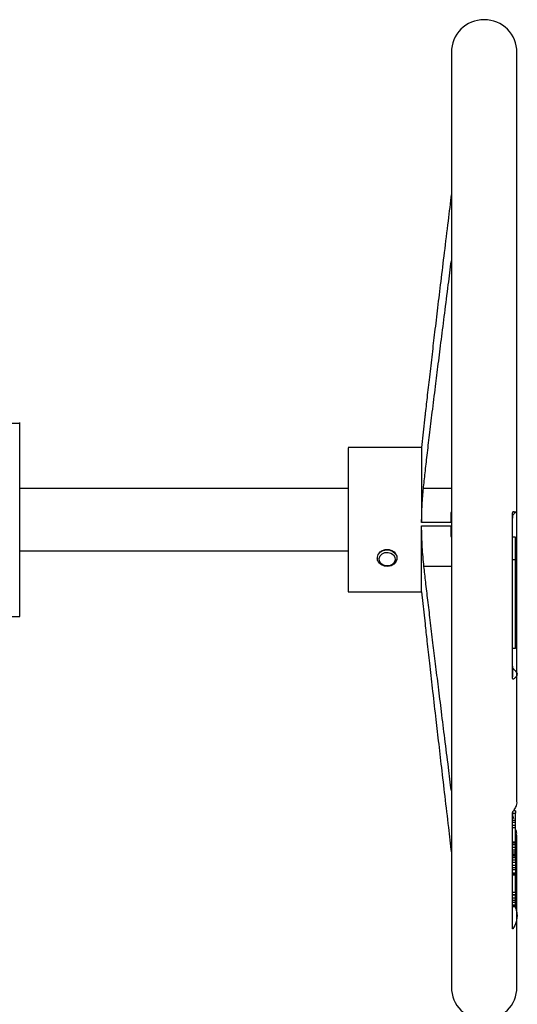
# Model space of a CAD drawing. Header units: millimetres. Extents: x 474 to 2197, y 77 to 1503.
# Tile 21 of 25: x 1107 to 1259, y 819 to 1120. Entities that reach past the tile are written whole.
import ezdxf

# ---------------------------------------------------------------- set-up
doc = ezdxf.new("R2010")
doc.units = ezdxf.units.MM

msp = doc.modelspace()

# ---------------------------------------------------------------- linework, layer by layer
at = {"color": 7, "linetype": 'Continuous', "lineweight": 25}
for p, q in [((1238.92, 1109.55), (1238.92, 824.55)), ((1258.92, 969.44), (1258.92, 1109.55)), ((1230.85, 998.39), (1229.86, 989.05)), ((1098.35, 996.55), (1107.35, 996.55)), ((1107.35, 996.55), (1107.35, 996.75)), ((1107.35, 937.55), (1107.35, 996.55)), ((1229.86, 989.05), (1207.51, 989.05)), ((1229.86, 989.05), (1229.86, 966.17)), ((1207.51, 976.55), (1107.35, 976.55)), ((1257.51, 919.14), (1257.51, 968.58)), ((1258.92, 919.94), (1258.92, 969.52)), ((1238.86, 966.17), (1229.86, 966.17)), ((1229.86, 945.05), (1229.86, 965.16)), ((1229.86, 965.16), (1238.86, 965.16)), ((1258.51, 961.73), (1257.51, 961.73)), ((1258.51, 954.82), (1258.51, 961.73)), ((1107.35, 957.55), (1207.51, 957.55)), ((1216.35, 955.37), (1216.35, 955.31)), ((1222.35, 955.31), (1222.35, 955.37)), ((1258.51, 954.82), (1257.51, 954.82)), ((1207.51, 945.05), (1229.86, 945.05)), ((1229.86, 945.05), (1230.89, 935.33)), ((1098.35, 937.55), (1107.35, 937.55)), ((1258.51, 927.79), (1257.51, 927.79)), ((1258.92, 881), (1258.92, 919.94)), ((1257.51, 877.59), (1258.51, 877.59)), ((1258.51, 878.25), (1257.82, 878.25)), ((1258.51, 878.25), (1258.51, 877.59)), ((1258.51, 875.36), (1258.51, 877.59)), ((1258.51, 875.36), (1257.51, 875.36)), ((1258.51, 874.71), (1257.51, 874.71)), ((1258.51, 874.71), (1258.51, 875.36)), ((1258.51, 873.78), (1258.51, 874.71)), ((1258.51, 873.78), (1257.51, 873.78)), ((1258.51, 873.13), (1257.51, 873.13)), ((1258.51, 873.13), (1258.51, 873.78)), ((1258.51, 868.74), (1258.51, 873.13)), ((1258.92, 846.27), (1258.92, 870.83)), ((1258.51, 868.74), (1257.51, 868.74)), ((1258.51, 868.41), (1257.51, 868.41)), ((1258.51, 867.95), (1257.51, 867.95)), ((1258.51, 868.41), (1258.51, 868.74)), ((1258.51, 867.95), (1258.51, 868.41)), ((1258.51, 867.14), (1258.51, 867.95)), ((1258.51, 867.14), (1257.51, 867.14)), ((1258.51, 866.33), (1257.51, 866.33)), ((1258.51, 865.63), (1257.51, 865.63)), ((1258.51, 865.05), (1257.51, 865.05)), ((1258.51, 866.33), (1258.51, 867.14)), ((1258.51, 865.63), (1258.51, 866.33)), ((1258.51, 865.05), (1258.51, 865.63)), ((1258.51, 864.71), (1258.51, 865.05)), ((1258.51, 864.71), (1257.51, 864.71)), ((1258.51, 864.47), (1257.51, 864.47)), ((1258.51, 864.47), (1257.51, 864.47)), ((1258.51, 863.94), (1257.51, 863.94)), ((1258.51, 863.22), (1257.51, 863.22)), ((1258.51, 862.51), (1257.51, 862.51)), ((1258.51, 864.47), (1258.51, 864.71)), ((1258.51, 864.47), (1258.51, 864.47)), ((1258.51, 863.94), (1258.51, 864.47)), ((1258.51, 863.94), (1258.51, 863.22)), ((1258.51, 863.22), (1258.51, 862.51)), ((1258.51, 862.51), (1258.51, 861.59)), ((1258.51, 861.59), (1257.51, 861.59)), ((1258.51, 860.91), (1257.51, 860.91)), ((1258.51, 860.24), (1257.51, 860.24)), ((1257.51, 859.36), (1258.51, 859.36)), ((1258.51, 858.93), (1257.51, 858.93)), ((1258.51, 861.59), (1258.51, 860.91)), ((1258.51, 860.91), (1258.51, 860.24)), ((1258.51, 860.24), (1258.51, 859.36)), ((1258.51, 858.93), (1258.51, 859.36)), ((1258.51, 858.74), (1258.51, 858.93)), ((1258.51, 858.74), (1257.51, 858.74)), ((1258.51, 858.61), (1257.51, 858.61)), ((1258.51, 858.61), (1258.51, 858.74)), ((1258.51, 853.39), (1258.51, 858.61)), ((1258.51, 853.39), (1257.51, 853.39)), ((1258.51, 853.39), (1258.51, 852.77)), ((1257.51, 852.77), (1258.51, 852.77)), ((1258.51, 852.54), (1257.51, 852.54)), ((1258.51, 851.63), (1257.51, 851.63)), ((1258.51, 850.98), (1257.51, 850.98)), ((1258.51, 850.36), (1257.51, 850.36)), ((1258.51, 852.54), (1258.51, 852.77)), ((1258.51, 851.63), (1258.51, 852.54)), ((1258.51, 850.98), (1258.51, 851.63)), ((1258.51, 850.36), (1258.51, 850.98)), ((1258.51, 849.49), (1258.51, 850.36)), ((1258.51, 849.49), (1257.51, 849.49)), ((1258.51, 849.15), (1257.51, 849.15)), ((1258.51, 849.03), (1257.51, 849.03)), ((1258.51, 849.15), (1258.51, 849.49)), ((1258.51, 849.03), (1258.51, 849.15)), ((1258.92, 824.55), (1258.92, 846.36))]:
    msp.add_line(p, q, dxfattribs=at)
at = {"color": 8, "linetype": 'Continuous', "lineweight": 25}
for p, q in [((1238.92, 976.53), (1230.4, 976.53)), ((1238.92, 952.82), (1230.57, 952.82))]:
    msp.add_line(p, q, dxfattribs=at)
at = {"color": 7, "linetype": 'Continuous', "lineweight": 25, "flags": 128}
for points in [[(1216.37, 955.59), (1216.66, 956.44), (1217.27, 957.15), (1218.14, 957.64), (1219.15, 957.85), (1220.18, 957.76), (1221.12, 957.37), (1221.84, 956.73), (1222.26, 955.92), (1222.33, 955.04), (1222.04, 954.19), (1221.42, 953.48), (1220.56, 952.99), (1219.55, 952.78), (1218.51, 952.87), (1217.58, 953.26), (1216.86, 953.9), (1216.43, 954.71), (1216.37, 955.59)], [(1216.91, 955.25), (1217.2, 956.02), (1217.81, 956.64), (1218.66, 957.02), (1219.61, 957.09), (1220.52, 956.84), (1221.26, 956.32), (1221.7, 955.61), (1221.78, 954.8), (1221.5, 954.03), (1220.88, 953.4), (1220.04, 953.03), (1219.08, 952.96), (1218.17, 953.2), (1217.44, 953.72), (1217, 954.44), (1216.91, 955.25)]]:
    msp.add_lwpolyline(points, dxfattribs=at)
at = {"color": 7, "linetype": 'Continuous', "lineweight": 25}
for centre, start, end in [((1248.92, 1109.55), 0, 180), ((1248.92, 824.55), 180, 0)]:
    msp.add_arc(centre, 10, start, end, dxfattribs=at)
for points, knots in [([(1238.92, 1066.43), (1238.58, 1063.67), (1237.86, 1057.7), (1236.77, 1048.79), (1235.7, 1039.96), (1234.73, 1031.87), (1233.85, 1024.49), (1233.01, 1017.44), (1232.24, 1010.8), (1231.53, 1004.59), (1231.08, 1000.55), (1230.87, 998.56), (1230.86, 998.38)], [0, 0, 0, 0, 0.121766, 0.263293, 0.392744, 0.511031, 0.620088, 0.718464, 0.821805, 0.91255, 0.992313, 1, 1, 1, 1]), ([(1230.4, 976.53), (1230.57, 978.13), (1230.94, 981.52), (1231.56, 986.96), (1232.3, 993.13), (1233.15, 1000.13), (1234.04, 1007.36), (1234.96, 1014.75), (1235.9, 1022.18), (1236.92, 1030.24), (1237.93, 1038.25), (1238.61, 1043.6), (1238.92, 1046.04)], [0, 0, 0, 0, 0.068869, 0.146238, 0.234598, 0.334999, 0.448169, 0.546796, 0.653913, 0.769124, 0.894481, 1, 1, 1, 1]), ([(1207.51, 988.99), (1207.51, 988.96), (1207.51, 988.87), (1207.51, 987.73), (1207.51, 985.82), (1207.51, 983.16), (1207.51, 979.89), (1207.51, 976.12), (1207.51, 972.01), (1207.51, 967.7), (1207.51, 963.38), (1207.51, 959.16), (1207.51, 956.63), (1207.51, 955.37)], [0, 0, 0, 0, 0.078315, 0.170484, 0.262652, 0.354821, 0.446989, 0.539158, 0.631326, 0.723495, 0.815663, 0.907832, 1, 1, 1, 1]), ([(1229.86, 966.17), (1229.87, 967.08), (1229.88, 968.91), (1230, 971.59), (1230.17, 974.17), (1230.32, 975.75), (1230.4, 976.53)], [0, 0, 0, 0, 0.248183, 0.497491, 0.748062, 1, 1, 1, 1]), ([(1238.86, 966.17), (1238.86, 967.08), (1238.86, 968.2), (1238.91, 969.29), (1238.92, 969.51)], [0, 0, 0, 0, 0.801479, 1, 1, 1, 1]), ([(1257.51, 968.58), (1257.52, 968.76), (1257.53, 969.01), (1257.61, 969.31), (1257.66, 969.44), (1257.71, 969.49), (1257.72, 969.51), (1257.73, 969.52), (1257.74, 969.52), (1257.75, 969.52), (1257.78, 969.52), (1257.84, 969.52), (1258.03, 969.51), (1258.39, 969.5), (1258.85, 969.47), (1258.81, 969.45), (1258.78, 969.44)], [0, 0, 0, 0, 0.086611, 0.125191, 0.164049, 0.173086, 0.1776, 0.183825, 0.184996, 0.187343, 0.196718, 0.215457, 0.252937, 0.402999, 0.678742, 1, 1, 1, 1]), ([(1257.51, 968.6), (1257.51, 968.59), (1257.51, 968.34), (1257.56, 968.13), (1257.56, 968.02), (1257.55, 967.94)], [0, 0, 0, 0, 0.010538, 0.275617, 1, 1, 1, 1]), ([(1257.6, 968.13), (1257.57, 968.03), (1257.52, 967.82), (1257.51, 967.62), (1257.51, 967.51)], [0, 0, 0, 0, 0.499269, 1, 1, 1, 1]), ([(1257.6, 968.12), (1257.66, 968.28), (1257.78, 968.59), (1258.1, 968.97), (1258.49, 969.27), (1258.79, 969.39), (1258.93, 969.44)], [0, 0, 0, 0, 0.2536569, 0.5099397, 0.7610293, 1, 1, 1, 1]), ([(1258.01, 969.53), (1257.91, 969.47), (1257.77, 969.39), (1257.68, 969.39), (1257.65, 969.39)], [0, 0, 0, 0, 0.716435, 1, 1, 1, 1]), ([(1230.57, 952.82), (1230.47, 953.77), (1230.28, 955.65), (1230.05, 958.75), (1229.89, 961.95), (1229.87, 964.09), (1229.86, 965.16)], [0, 0, 0, 0, 0.2521447, 0.502865, 0.7521398, 1, 1, 1, 1]), ([(1238.92, 961.76), (1238.91, 962.2), (1238.87, 963.34), (1238.86, 964.47), (1238.86, 965.16)], [0, 0, 0, 0, 0.39191, 1, 1, 1, 1]), ([(1216.83, 956.7), (1216.95, 956.88), (1217.27, 957.37), (1218.18, 957.89), (1218.96, 957.98), (1219.35, 958.02)], [0, 0, 0, 0, 0.236428, 0.619639, 1, 1, 1, 1]), ([(1219.35, 958.02), (1219.73, 957.98), (1220.51, 957.89), (1221.43, 957.36), (1221.76, 956.86), (1221.89, 956.67)], [0, 0, 0, 0, 0.373921, 0.752549, 1, 1, 1, 1]), ([(1207.51, 955.37), (1207.51, 954.19), (1207.51, 951.84), (1207.51, 949.02), (1207.51, 946.84), (1207.51, 945.52), (1207.51, 944.95), (1207.51, 945.08), (1207.51, 945.1)], [0, 0, 0, 0, 0.194163, 0.388327, 0.58249, 0.776653, 0.970816, 1, 1, 1, 1]), ([(1216.64, 954.33), (1216.62, 954.36), (1216.37, 954.64), (1216.36, 955.02), (1216.35, 955.37)], [0, 0, 0, 0, 0.091204, 1, 1, 1, 1]), ([(1222.35, 955.37), (1222.33, 955.03), (1222.32, 954.64), (1222.07, 954.36), (1222.05, 954.33)], [0, 0, 0, 0, 0.904977, 1, 1, 1, 1]), ([(1238.92, 884.36), (1238.63, 886.73), (1237.96, 892.06), (1236.96, 900.11), (1235.94, 908.31), (1235, 915.9), (1234.13, 922.91), (1233.3, 929.69), (1232.52, 936.18), (1231.78, 942.34), (1231.13, 947.81), (1230.75, 951.23), (1230.57, 952.82)], [0, 0, 0, 0, 0.103893, 0.233589, 0.353156, 0.463308, 0.566113, 0.660144, 0.760529, 0.850265, 0.930203, 1, 1, 1, 1]), ([(1230.9, 935.33), (1231.09, 933.56), (1231.52, 929.55), (1232.25, 923), (1233.12, 915.37), (1234.02, 907.48), (1234.96, 899.41), (1235.9, 891.29), (1236.93, 882.48), (1237.94, 873.81), (1238.62, 868.05), (1238.92, 865.47)], [0, 0, 0, 0, 0.076173, 0.172006, 0.280959, 0.403823, 0.510951, 0.627368, 0.752711, 0.889237, 1, 1, 1, 1]), ([(1257.52, 922.38), (1257.52, 922.23), (1257.53, 921.88), (1257.54, 921.52), (1257.54, 921.14), (1257.53, 920.78), (1257.52, 920.34), (1257.51, 919.84), (1257.51, 919.31), (1257.51, 919.13)], [0, 0, 0, 0, 0.11517, 0.265999, 0.411911, 0.558539, 0.712251, 0.898982, 1, 1, 1, 1]), ([(1258.24, 921.14), (1258.04, 921.34), (1257.73, 921.65), (1257.56, 922), (1257.52, 922.08), (1257.51, 922.07), (1257.51, 922.04), (1257.51, 922.02)], [0, 0, 0, 0, 0.476126, 0.729034, 0.861426, 0.929927, 1, 1, 1, 1]), ([(1258.17, 921.17), (1258.38, 920.98), (1258.97, 920.44), (1258.99, 919.66), (1258.57, 919.03), (1258.24, 918.73), (1258.05, 918.59), (1257.93, 918.5), (1257.85, 918.45), (1257.8, 918.42), (1257.77, 918.4), (1257.75, 918.39), (1257.75, 918.39), (1257.74, 918.38), (1257.72, 918.38), (1257.67, 918.4), (1257.61, 918.5), (1257.53, 918.74), (1257.52, 918.99), (1257.51, 919.14)], [0, 0, 0, 0, 0.186493, 0.528153, 0.697142, 0.781417, 0.823527, 0.844579, 0.865631, 0.876156, 0.881419, 0.88405, 0.885508, 0.886237, 0.889172, 0.899289, 0.918144, 0.9499, 1, 1, 1, 1]), ([(1257.66, 918.44), (1257.68, 918.46), (1257.75, 918.53), (1257.87, 918.52), (1257.97, 918.51)], [0, 0, 0, 0, 0.225488, 1, 1, 1, 1]), ([(1257.51, 877.15), (1257.52, 877.28), (1257.53, 877.51), (1257.61, 877.84), (1257.68, 878.04), (1257.78, 878.22), (1258, 878.42), (1258.16, 878.69), (1258.27, 878.85), (1258.27, 878.85), (1258.27, 878.86), (1258.28, 878.87), (1258.32, 878.93), (1258.45, 879.16), (1258.79, 879.87), (1259.02, 880.58), (1258.92, 881.09), (1258.92, 881.09)], [0, 0, 0, 0, 0.074185, 0.135808, 0.162585, 0.175301, 0.24411, 0.387051, 0.38708, 0.387311, 0.387957, 0.390405, 0.399926, 0.437468, 0.586506, 0.998755, 1, 1, 1, 1]), ([(1257.51, 842.53), (1257.51, 844.93), (1257.51, 849.72), (1257.51, 858.07), (1257.51, 867.14), (1257.51, 873.82), (1257.51, 877.15)], [0, 0, 0, 0, 0.249524, 0.5, 0.750476, 1, 1, 1, 1]), ([(1257.53, 877.36), (1257.53, 877.31), (1257.53, 877.04), (1257.63, 876.46), (1257.8, 876.15), (1257.89, 875.98)], [0, 0, 0, 0, 0.09205, 0.49474, 1, 1, 1, 1]), ([(1258.8, 870.94), (1258.83, 871.28), (1258.89, 871.85), (1258.62, 872.39), (1258.51, 872.6)], [0, 0, 0, 0, 0.5984062, 1, 1, 1, 1]), ([(1258.39, 849.03), (1258.55, 848.58), (1259, 847.26), (1258.95, 845.08), (1258.31, 843.33), (1257.84, 842.54), (1257.74, 842.37), (1257.7, 842.32), (1257.65, 842.29), (1257.6, 842.28), (1257.53, 842.33), (1257.52, 842.45), (1257.51, 842.53)], [0, 0, 0, 0, 0.1774286, 0.5284883, 0.8230894, 0.8639308, 0.8810299, 0.8887658, 0.898867, 0.9195673, 0.942794, 1, 1, 1, 1]), ([(1258.8, 847.56), (1258.83, 847.35), (1258.89, 846.99), (1258.92, 846.6), (1258.92, 846.43), (1258.92, 846.41)], [0, 0, 0, 0, 0.545394, 0.954316, 1, 1, 1, 1]), ([(1257.67, 842.3), (1257.68, 842.33), (1257.75, 842.5), (1257.86, 842.6), (1257.94, 842.67)], [0, 0, 0, 0, 0.199278, 1, 1, 1, 1])]:
    msp.add_open_spline(points, degree=3, knots=knots, dxfattribs=at)
msp.add_open_spline([(1258.51, 927.79), (1258.51, 932.26), (1258.51, 941.2), (1258.51, 950.38), (1258.51, 954.97)], degree=3, dxfattribs=at)

doc.saveas('drawing.dxf')
